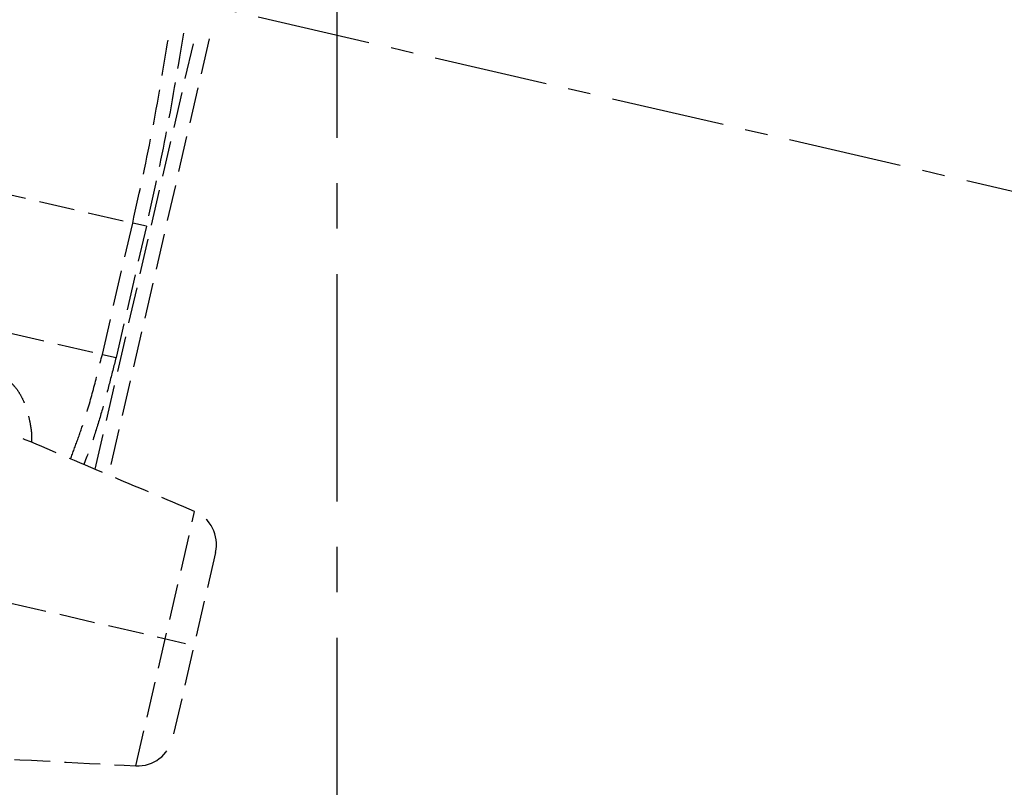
# Model space of a CAD drawing. Header units: millimetres. Extents: x -50096 to 615650, y 194565 to 243945.
# Tile 47 of 256: x 228174 to 228312, y 221720 to 221828. Entities that reach past the tile are written whole.
import ezdxf

# ---------------------------------------------------------------- set-up
doc = ezdxf.new("R2010")
doc.units = ezdxf.units.MM
doc.linetypes.add('ГТО-1 Пунктир', pattern=[7, 5, -2])
doc.linetypes.add('осевая', pattern=[50.8, 31.75, -6.35, 6.35, -6.35])
for name, color, linetype, lineweight in [('ГТО-2_Осевая', 7, 'осевая', 25), ('ГТО-2_Оси_025', 6, 'осевая', 25), ('ГТО-2_Размеры_035', 2, 'Continuous', 35), ('ОГОС_Пунктир_025', 151, 'ГТО-1 Пунктир', 25)]:
    doc.layers.add(name, color=color, linetype=linetype, lineweight=lineweight)
doc.layers.add('ГТО-2_Штриховка_018', color=7, linetype='Continuous', lineweight=18, true_color=0x6b6b6b)

# ---------------------------------------------------------------- blocks, each defined once
blk = doc.blocks.new('ОГСО_Затвор_План')
at = {"layer": 'ГТО-2_Оси_025', "ltscale": 0.5}
blk.add_line((1439.69, 0), (-1270.3, 0), dxfattribs=at)
at = {"layer": 'ОГОС_Пунктир_025'}
for p, q in [((-743.17, -66.65), (-743.17, -4.5)), ((-743.17, -66.65), (-743.17, -4.5)), ((-741.17, -4.5), (-741.17, -67)), ((-741.17, -4.5), (-741.17, -67)), ((-794.17, -31.95), (-745.8, -31.95)), ((-743.84, -31.95), (-745.8, -31.95)), ((-745.8, -50.79), (-745.8, -31.95)), ((-743.84, -31.95), (-745.8, -31.95)), ((-745.8, -50.79), (-745.8, -31.95)), ((-743.84, -31.95), (-743.84, -50.79)), ((-743.84, -31.95), (-743.84, -50.79)), ((-794.17, -50.79), (-745.8, -50.79)), ((-745.8, -50.79), (-743.84, -50.79)), ((-745.8, -50.79), (-743.84, -50.79)), ((-728.3, -105.73), (-728.3, -69.27)), ((-728.3, -105.73), (-728.3, -69.27)), ((-724.17, -74.19), (-724.17, -100.8)), ((-724.17, -74.19), (-724.17, -100.8)), ((-785.44, -87.5), (-725.38, -87.5))]:
    blk.add_line(p, q, dxfattribs=at)
for centre, start, end in [((-729.17, -74.19), 0, 80), ((-729.17, -74.19), 0, 80), ((-729.17, -100.8), 280, 0), ((-729.17, -100.8), 280, 0)]:
    blk.add_arc(centre, 5, start, end, dxfattribs=at)
for points, knots in [([(-745.8, -31.95), (-745.84, -27.39), (-745.92, -18.28), (-746.52, -9.19), (-746.81, -4.65)], [0, 0, 0, 0, 13.66441, 27.328819, 27.328819, 27.328819, 27.328819]), ([(-745.8, -31.95), (-745.84, -27.39), (-745.92, -18.28), (-746.52, -9.19), (-746.81, -4.65)], [0, 0, 0, 0, 13.66441, 27.328819, 27.328819, 27.328819, 27.328819]), ([(-746.84, -66), (-746.72, -65.05), (-746.47, -63.14), (-746.09, -59.65), (-745.88, -55.53), (-745.82, -52.37), (-745.8, -50.79)], [0, 0, 0, 0, 2.89019, 5.778092, 10.515076, 15.258216, 15.258216, 15.258216, 15.258216]), ([(-746.84, -66), (-746.72, -65.05), (-746.47, -63.14), (-746.09, -59.65), (-745.88, -55.53), (-745.82, -52.37), (-745.8, -50.79)], [0, 0, 0, 0, 2.89019, 5.778092, 10.515076, 15.258216, 15.258216, 15.258216, 15.258216]), ([(-743.84, -50.79), (-743.87, -52.03), (-743.92, -54.51), (-744.06, -58.23), (-744.3, -61.95), (-744.59, -64.54), (-744.82, -66), (-744.86, -66.23), (-744.88, -66.35)], [0, 0, 0, 0, 3.722075, 7.44533, 11.170406, 14.89287, 15.248449, 15.604042, 15.604042, 15.604042, 15.604042]), ([(-743.84, -50.79), (-743.87, -52.03), (-743.92, -54.51), (-744.06, -58.23), (-744.3, -61.95), (-744.59, -64.54), (-744.82, -66), (-744.86, -66.23), (-744.88, -66.35)], [0, 0, 0, 0, 3.722075, 7.44533, 11.170406, 14.89287, 15.248449, 15.604042, 15.604042, 15.604042, 15.604042]), ([(-758.8, -56.77), (-758.55, -56.89), (-758.04, -57.13), (-757.28, -57.54), (-756.49, -58.07), (-755.7, -58.81), (-754.94, -59.75), (-754.26, -60.84), (-753.71, -61.9), (-753.27, -62.89), (-752.93, -63.82), (-752.76, -64.5), (-752.69, -64.89), (-752.68, -64.95), (-752.67, -64.97)], [0, 0, 0, 0, 0.847669, 1.70025, 2.568708, 3.706011, 4.915039, 6.20099, 7.564127, 8.484402, 9.455361, 10.506261, 10.586486, 10.66702, 10.66702, 10.66702, 10.66702]), ([(-758.8, -56.77), (-758.55, -56.89), (-758.04, -57.13), (-757.28, -57.54), (-756.49, -58.07), (-755.7, -58.81), (-754.94, -59.75), (-754.26, -60.84), (-753.71, -61.9), (-753.27, -62.89), (-752.93, -63.82), (-752.76, -64.5), (-752.69, -64.89), (-752.68, -64.95), (-752.67, -64.97)], [0, 0, 0, 0, 0.847669, 1.70025, 2.568708, 3.706011, 4.915039, 6.20099, 7.564127, 8.484402, 9.455361, 10.506261, 10.586486, 10.66702, 10.66702, 10.66702, 10.66702])]:
    blk.add_open_spline(points, degree=3, knots=knots, dxfattribs=at)
for points in [[(-744.86, -4.5), (-744.57, -9.07), (-743.97, -18.21), (-743.88, -27.37), (-743.84, -31.95)], [(-744.86, -4.5), (-744.57, -9.07), (-743.97, -18.21), (-743.88, -27.37), (-743.84, -31.95)], [(-728.3, -69.27), (-732.66, -68.5), (-741.36, -66.97), (-750.07, -65.43), (-754.42, -64.67)], [(-728.3, -69.27), (-732.66, -68.5), (-741.36, -66.97), (-750.07, -65.43), (-754.42, -64.67)], [(-779.52, -114.76), (-770.98, -113.25), (-753.91, -110.24), (-736.84, -107.23), (-728.3, -105.73)], [(-779.52, -114.76), (-770.98, -113.25), (-753.91, -110.24), (-736.84, -107.23), (-728.3, -105.73)]]:
    blk.add_open_spline(points, degree=3, dxfattribs=at)
blk = doc.blocks.new('A$C1AA538EC')
at = {"layer": 'ГТО-2_Размеры_035', "rotation": 346.9999999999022}
blk.add_blockref('ОГСО_Затвор_План', (-6044.68, -11100.1), dxfattribs=at)

msp = doc.modelspace()

# ---------------------------------------------------------------- hatches: boundary and pattern name
at = {"layer": 'ГТО-2_Штриховка_018'}
h = msp.add_hatch(dxfattribs=at)
h.set_pattern_fill('ANSI35', color=256, scale=100)
h.set_pattern_definition([(45, (-115466.6, -494469.8), (-449.0128, 449.0128), []), (45, (-115017.6, -494469.8), (-449.0128, 449.0128), [793.75, -158.75, 0, -158.75])])
h.paths.add_polyline_path([(243988.45, 233562.87), (247488.45, 233562.87), (247488.45, 236562.87), (227633.45, 236562.87), (227633.45, 228037.87), (232688.45, 228037.87), (232688.45, 229062.87), (243988.45, 229062.87)])
edge = h.paths.add_edge_path(flags=16)
edge.add_arc((234968.45, 232762.78), 1700, 0, 360)
edge = h.paths.add_edge_path(flags=16)
edge.add_arc((255968.45, 232762.78), 1700, 0, 360)
h.paths.add_polyline_path([(264438.45, 224462.87), (264438.45, 224822.87), (265938.45, 224822.87), (265938.45, 224462.87), (276518.45, 224462.87), (276518.45, 221662.7), (278018.45, 221662.7), (278018.45, 225962.87), (263788.45, 225962.87), (263788.45, 236562.87), (247488.45, 236562.87), (247488.45, 233562.87), (250988.45, 233562.87), (250988.45, 229062.87), (262288.45, 229062.87), (262288.45, 226212.87), (247488.45, 226212.87), (247488.45, 224462.87), (252623.45, 224462.87), (252623.45, 224822.87), (254123.45, 224822.87), (254123.45, 224462.87), (258378.45, 224462.87), (258378.45, 224822.87), (259878.45, 224822.87), (259878.45, 224462.87)])

# ---------------------------------------------------------------- linework, layer by layer
at = {"layer": 'ГТО-2_Осевая', "color": 1}
msp.add_lwpolyline([(273718.45, 212462.87), (228218.45, 212464.03), (228218.45, 222958.04), (273718.45, 222962.87)], close=True, dxfattribs=at)

# ---------------------------------------------------------------- block references
at = {"layer": 'ГТО-2_Размеры_035'}
msp.add_blockref('A$C1AA538EC', (234968.45, 232762.78), dxfattribs=at)

doc.saveas('drawing.dxf')
